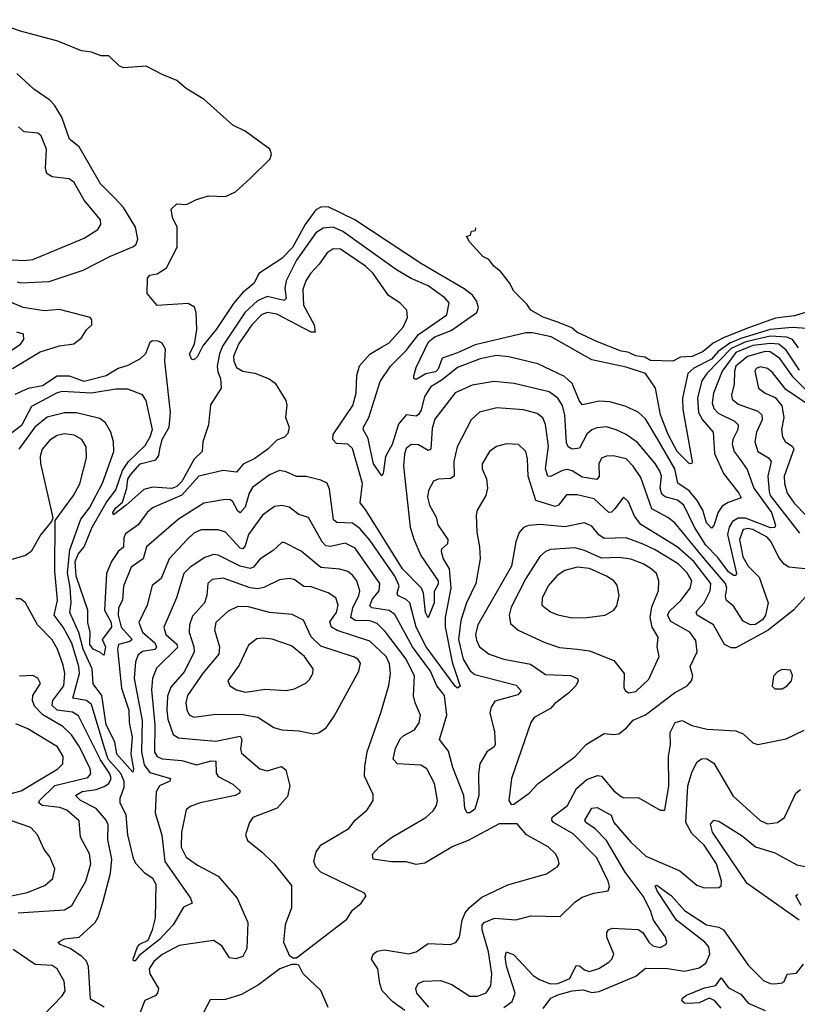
# Model space of a CAD drawing. Extents: x 1443846 to 1577407, y 839182 to 927291.
# Tile 216 of 256: x 1467481 to 1470667, y 911260 to 915295. Entities that reach past the tile are written whole.
import ezdxf

# ---------------------------------------------------------------- set-up
doc = ezdxf.new("R2010")
doc.units = 0

msp = doc.modelspace()

# ---------------------------------------------------------------- linework, layer by layer
at = {"layer": '0CON20XD'}
for points in [[(1469275, 913930.3), (1469212.2, 913907.8), (1469195, 913862.7), (1469185, 913852), (1469145, 913843.9), (1469105, 913821.1), (1469096.2, 913825), (1469095.6, 913835), (1469105, 913870), (1469155.8, 913975), (1469182, 913995), (1469248.8, 914021.2), (1469354.3, 914095), (1469360.7, 914115), (1469352.8, 914142.8), (1469335.9, 914165.9), (1469302.5, 914192.5), (1469126.7, 914295), (1468854.8, 914474.8), (1468745, 914527.6), (1468715, 914527.2), (1468694.1, 914515.9), (1468650.7, 914455), (1468598.5, 914361.5), (1468555, 914316.8), (1468461.1, 914255), (1468441.2, 914215), (1468393.7, 914176.3), (1468357.5, 914132.5), (1468285.5, 914025), (1468230.9, 913959.1), (1468210, 913915), (1468195, 913901.4), (1468185, 913903.8), (1468177.2, 913925), (1468196.9, 913965), (1468206.6, 914025), (1468204.7, 914094.7), (1468197.5, 914117.5), (1468171.7, 914131.7), (1468043.8, 914123.8), (1468003, 914173), (1468005, 914236.2), (1468015, 914247.5), (1468045, 914252.9), (1468082.5, 914277.5), (1468126.7, 914363.3), (1468126.7, 914445), (1468107.5, 914485), (1468101.7, 914518.3), (1468125, 914540), (1468165, 914537.5), (1468205, 914557.5), (1468255, 914572.5), (1468325, 914570), (1468365, 914590), (1468425.6, 914644.4), (1468507.5, 914725), (1468513.3, 914745), (1468506.2, 914765), (1468405, 914838.8), (1468355, 914862.5), (1468237.3, 914967.3), (1468162.7, 915012.7), (1468125, 915046.2), (1468065, 915070), (1468000, 915105), (1467908.3, 915098.3), (1467890, 915105), (1467847, 915147), (1467815, 915147.5), (1467775, 915162.5), (1467735, 915167.5), (1467637.3, 915207.3), (1467485, 915248), (1467350, 915295)], [(1467471.1, 914221.1), (1467486.1, 914216.1), (1467602.4, 914222.4), (1467742, 914268), (1467853.9, 914326.1), (1467948.1, 914365), (1467958.8, 914375), (1467965.9, 914395), (1467955.2, 914445), (1467907.2, 914525), (1467870.2, 914565), (1467812.7, 914622.7), (1467725, 914773.8), (1467685.2, 914805.2), (1467653.7, 914895), (1467624.2, 914944.2), (1467605, 914965.2), (1467539.7, 915009.7), (1467470.3, 915075)], [(1467394, 914314), (1467501.6, 914308.4), (1467535, 914312), (1467745, 914399.2), (1467801.4, 914435), (1467814.4, 914455), (1467811.8, 914475), (1467744.8, 914554.8), (1467705, 914627.8), (1467683.5, 914643.5), (1467615, 914651.3), (1467592.3, 914665), (1467587.5, 914685), (1467591.1, 914765), (1467569.1, 914819.1), (1467555, 914830.5), (1467499.2, 914835), (1467476.3, 914856.3)], [(1470670.9, 913950.9), (1470646.5, 913985), (1470623.8, 913993.8), (1470555, 913998), (1470455.2, 913975), (1470395, 913947.9), (1470296.6, 913845), (1470275.5, 913815), (1470257.8, 913745), (1470262, 913685), (1470278.7, 913655), (1470321.4, 913605), (1470326.9, 913516.9), (1470364.1, 913435), (1470427.5, 913355), (1470436.5, 913335), (1470383, 913317), (1470358.4, 913301.6), (1470342.9, 913277.1), (1470325, 913221.9), (1470315, 913211.1), (1470295, 913232.5), (1470279.8, 913285), (1470256.7, 913325), (1470223.7, 913363.7), (1470177.5, 913395), (1470164.5, 913455), (1470094.7, 913574.7), (1470045, 913658.7), (1470015, 913686.4), (1469961.4, 913711.4), (1469898.8, 913728.8), (1469855, 913732.1), (1469787.2, 913717.2), (1469775, 913731.4), (1469744.2, 913804.2), (1469712.8, 913832.8), (1469604.3, 913885), (1469485, 913913.6), (1469435, 913918.4), (1469368.1, 913905), (1469275, 913869), (1469211.3, 913818.7), (1469165, 913791.1), (1469139.6, 913750.4), (1469125.6, 913694.4), (1469115, 913676.8), (1469105, 913670.4), (1469065, 913675.2), (1469032.4, 913637.6), (1469006.4, 913553.6), (1468979.4, 913505), (1468970.8, 913435), (1468965, 913426.2), (1468930, 913475), (1468915.2, 913544.8), (1468908.2, 913578.2), (1468888.8, 913615), (1468890.2, 913625), (1468911.6, 913665), (1468958, 913812), (1469000.5, 913875), (1469065, 913938.9), (1469115.6, 914004.4), (1469231.5, 914085), (1469241.1, 914135), (1469222.9, 914155), (1469155, 914203.8), (1469084.3, 914234.3), (1469025, 914270), (1468805, 914426.6), (1468765, 914445.2), (1468725, 914440), (1468695, 914421.1), (1468615, 914309.4), (1468572.4, 914225), (1468567.7, 914195), (1468572.6, 914152.6), (1468565, 914144.3), (1468495, 914160.4), (1468455, 914142.8), (1468405, 914096.1), (1468312.7, 913957.3), (1468299.7, 913925), (1468290.5, 913875), (1468292.3, 913852.3), (1468303.8, 913825), (1468306.4, 913785), (1468263.1, 913716.9), (1468255.1, 913634.9), (1468231.7, 913565), (1468229.2, 913525), (1468195.4, 913494.6), (1468145, 913402.2), (1468125, 913382.6), (1468105, 913373.9), (1468025, 913378.8), (1467990, 913370), (1467918, 913305), (1467865, 913266.2), (1467862.3, 913275), (1467875, 913294.2), (1467902.5, 913317.5), (1467920.9, 913375), (1467925, 913412.5), (1467935, 913429.8), (1467975, 913474.6), (1468038.6, 913491.4), (1468051, 913509), (1468055.7, 913535)], [(1470730.8, 914105), (1470655, 914081.1), (1470577.8, 914072.2), (1470467.2, 914032.8), (1470367, 913993), (1470321.3, 913968.7), (1470280.8, 913935), (1470235.8, 913915), (1470188.1, 913911.9), (1470156.2, 913895), (1470065, 913898.7), (1470042.3, 913912.3), (1470005, 913917.1), (1469972, 913932), (1469945, 913936.4), (1469848, 913975), (1469763.5, 914015), (1469742.4, 914032.4), (1469685, 914054.8), (1469625, 914076.4), (1469575, 914104.6), (1469559.1, 914129.1), (1469505, 914182.5), (1469487.2, 914217.2), (1469452.2, 914262.2), (1469423.1, 914285), (1469402.4, 914312.4), (1469378.8, 914325), (1469323.3, 914385), (1469311.7, 914408.3), (1469328.3, 914411.7), (1469331.7, 914428.3), (1469348.3, 914431.7), (1469350.3, 914441.6)], [(1470675, 913858.9), (1470620.3, 913940.3), (1470591.4, 913965), (1470555, 913967.8), (1470485, 913959.7), (1470415, 913931.8), (1470358.5, 913855), (1470323.7, 913765), (1470318.2, 913725), (1470325, 913701.3), (1470342, 913682), (1470409.2, 913649.2), (1470424.1, 913635), (1470423.3, 913615), (1470403.1, 913575), (1470400, 913555), (1470408.5, 913525), (1470432, 913492), (1470461.4, 913451.4), (1470488.7, 913375), (1470561.5, 913275), (1470576.9, 913223.1), (1470575, 913213.8), (1470557.3, 913212.7), (1470455, 913252.6), (1470425, 913251.7), (1470401.5, 913238.5), (1470387.7, 913215), (1470381.1, 913185), (1470417.6, 913025), (1470415, 913016.9), (1470405, 913017.5), (1470385, 913032.2), (1470340.8, 913090.8), (1470291.3, 913141.3), (1470245.4, 913215), (1470201.2, 913305), (1470175.3, 913325.3), (1470125, 913340.2), (1470111, 913351), (1470105.2, 913375), (1470110, 913425), (1470104, 913445), (1470085, 913476.6), (1470012.6, 913562.6), (1469965, 913595.7), (1469925, 913614.2), (1469885, 913625.9), (1469845, 913622.2), (1469825, 913614.7), (1469805, 913597.1), (1469775, 913539.5), (1469744.8, 913534.8), (1469727.5, 913545), (1469720.9, 913560.9), (1469714.6, 913674.6), (1469705, 913714.5), (1469685, 913743.5), (1469650.3, 913770.3), (1469506.6, 913803.4), (1469425, 913812.9), (1469335, 913797.4), (1469265, 913765.5), (1469182.5, 913657.5), (1469170.9, 913619.1), (1469165, 913534.5), (1469155, 913529.3), (1469115, 913552.2), (1469085, 913554.6), (1469065, 913538.1), (1469058.1, 913515), (1469054, 913465), (1469081.2, 913215), (1469095.5, 913165.5), (1469125, 913099.2), (1469195.1, 912995), (1469195, 912982.1), (1469178.5, 912951.5), (1469179.1, 912905), (1469155, 912844.2), (1469143.6, 912865), (1469134.8, 912944.8), (1469127.5, 912965), (1469049.9, 913045), (1468898, 913288), (1468875.4, 913315), (1468885.2, 913394.8), (1468845, 913537.8), (1468825, 913555.3), (1468778.8, 913558.8), (1468763.8, 913575), (1468765.4, 913595), (1468846.6, 913713.4), (1468859.3, 913765), (1468862.5, 913837.5), (1468873.3, 913876.7), (1468916.1, 913923.9), (1468965.7, 913954.3), (1468995, 913971.3), (1469052.2, 914035), (1469070, 914075), (1469067.5, 914105), (1469038.9, 914135), (1468992.7, 914165), (1468928.9, 914255), (1468897.5, 914285), (1468795, 914355.2), (1468765, 914356.5), (1468740.2, 914339.8), (1468707.5, 914292.5), (1468672.3, 914255), (1468653.5, 914225), (1468641, 914189), (1468643.3, 914125), (1468687.6, 914045), (1468692.2, 914015), (1468675, 914013.9), (1468535, 914087.9), (1468495, 914095.6), (1468471.4, 914085), (1468432.2, 914045), (1468377.3, 913965), (1468357.6, 913915), (1468358.1, 913895), (1468369.9, 913869.9), (1468395, 913854.8), (1468445, 913845.9), (1468503.6, 913823.6)], [(1467451.6, 913865), (1467565, 913933.2), (1467645, 913959), (1467703.6, 913966.4), (1467735, 913991.1), (1467755.5, 914024.5), (1467776.5, 914045), (1467777.4, 914065), (1467769.7, 914075), (1467645, 914106.8), (1467581.8, 914101.8), (1467496.2, 914116.2), (1467415, 914150)], [(1470705, 914030), (1470645, 914033.4), (1470555, 914024.9), (1470435, 913988), (1470390.5, 913969.5), (1470342.8, 913935), (1470315, 913904), (1470243, 913867), (1470217.8, 913845), (1470196.6, 913743.4), (1470197.6, 913697.6), (1470236.4, 913485), (1470234.2, 913475.8), (1470225, 913475.5), (1470175, 913524.8), (1470138.2, 913595), (1470106.5, 913675), (1470085.6, 913785.6), (1470045, 913845.7), (1469965, 913871.2), (1469825, 913900.9), (1469658, 913995), (1469581.9, 914011.9), (1469555, 914011.8), (1469347.1, 913962.9), (1469275, 913930.3)], [(1467413.2, 913916.8), (1467484.3, 913965), (1467498.6, 913985), (1467496.6, 914006.6), (1467470, 914015)], [(1468055.7, 913535), (1468065, 913574.2), (1468093.3, 913625), (1468099.1, 913685), (1468075.2, 913895), (1468078.2, 913945), (1468065, 913969.2), (1468047.9, 913977.9), (1468025, 913979.3), (1468015, 913972.7), (1467996.7, 913925), (1467975.5, 913904.5), (1467925, 913877.9), (1467885.1, 913864.9), (1467835, 913835.4), (1467745, 913812.8), (1467685, 913834.7), (1467635, 913833.9), (1467575, 913794.7), (1467516, 913784), (1467461.4, 913758.6)], [(1470714.7, 913764.7), (1470650.2, 913830.2), (1470595, 913906.6), (1470555, 913934.3), (1470535, 913935.7), (1470462.1, 913915), (1470415.4, 913875), (1470408.8, 913855), (1470408.2, 913801.8), (1470396.8, 913756.8), (1470400.1, 913740.1), (1470425, 913719), (1470505, 913690.7), (1470521.9, 913675), (1470522.3, 913655), (1470499.1, 913605), (1470492.1, 913565), (1470505.3, 913525), (1470549, 913499), (1470559.3, 913485), (1470545.6, 913425), (1470551.5, 913361.5), (1470556, 913345), (1470675, 913191)], [(1470720.7, 913710.7), (1470619, 913779), (1470565, 913849.6), (1470545, 913865.9), (1470515, 913872.3), (1470498.6, 913865), (1470492.1, 913855), (1470507.1, 913785), (1470534.4, 913765), (1470576.2, 913746.2), (1470602.9, 913712.9), (1470611.4, 913665), (1470602.5, 913615), (1470605.3, 913585), (1470616.3, 913566.3), (1470646.5, 913546.5), (1470651.9, 913535), (1470613, 913425), (1470614.1, 913394.1), (1470624.8, 913355), (1470653.1, 913313.1), (1470705, 913260.6)], [(1468503.6, 913823.6), (1468527.3, 913805), (1468571.9, 913735), (1468575.6, 913715), (1468570, 913665), (1468585.3, 913625), (1468580.3, 913599.7), (1468565.4, 913584.6), (1468535, 913571.2), (1468498, 913535), (1468445, 913497.4), (1468396.6, 913473.4), (1468369.4, 913440.6), (1468315, 913448.1), (1468215, 913424.7), (1468145, 913345.9), (1468025, 913294.2), (1468002.9, 913275), (1467967.1, 913225), (1467915, 913187.4), (1467907.9, 913172.1), (1467906.3, 913133.7), (1467884.8, 913115.2), (1467856.9, 913075), (1467837.6, 913025), (1467828.5, 912875), (1467856.5, 912825), (1467857.8, 912805), (1467819.2, 912755), (1467832.2, 912725), (1467827.8, 912695), (1467825, 912691.4), (1467812.3, 912702.2), (1467781.9, 912715), (1467768.8, 912735), (1467770, 912785), (1467760.7, 912825), (1467760.2, 912875), (1467712.5, 913015), (1467709.1, 913075), (1467720.6, 913105), (1467745.4, 913135), (1467778.4, 913215), (1467835.4, 913314.6), (1467875, 913368.4), (1467902.1, 913447.9), (1467927.2, 913485), (1467995, 913550.3), (1468016, 913585), (1468024.8, 913615), (1467999.1, 913735), (1467985, 913757.1), (1467925, 913781.5), (1467875, 913780.9), (1467775, 913764.8), (1467655, 913771.1), (1467635, 913766), (1467530.3, 913709.7), (1467488.2, 913631.8), (1467442.9, 913597.1)], [(1470725, 913041.2), (1470631.3, 913051.3), (1470613.4, 913063.4), (1470591.3, 913091.3), (1470559.4, 913155), (1470542.8, 913175), (1470485, 913205.5), (1470465, 913210), (1470445, 913205.2), (1470429.6, 913165), (1470443.4, 913093.4), (1470465, 913055.7), (1470510.3, 913010.3), (1470547.1, 912905), (1470536.7, 912855), (1470525, 912836.5), (1470495, 912816.7), (1470475.3, 912815.3), (1470445, 912830.5), (1470405, 912891.2), (1470376.2, 912915), (1470373, 912933), (1470378.5, 912965), (1470372.6, 912985), (1470290.3, 913079.7), (1470165, 913232.5), (1470136.4, 913255), (1470070.2, 913290.2), (1470025, 913418.2), (1469994.2, 913465), (1469965, 913495.3), (1469913, 913507), (1469885, 913505.9), (1469865, 913497.7), (1469853.7, 913475), (1469855, 913423.3), (1469845, 913411.3), (1469785, 913420.3), (1469745, 913446.1), (1469725, 913451), (1469705, 913447.5), (1469655, 913422.4), (1469645, 913423.8), (1469635.6, 913455), (1469647.6, 913547.6), (1469635, 913636.7), (1469623.8, 913663.8), (1469600.5, 913680.5), (1469545, 913695.7), (1469435.8, 913704.2), (1469365, 913686.6), (1469331.1, 913655), (1469272.9, 913545), (1469259.4, 913485), (1469261.4, 913425), (1469245.6, 913414.4), (1469195, 913411.8), (1469176.5, 913403.5), (1469155.4, 913365), (1469152.3, 913337.7), (1469160.3, 913305), (1469186.7, 913256.7), (1469194.3, 913224.3), (1469235.7, 913165), (1469233.4, 913146.6), (1469208.9, 913125), (1469207.1, 913115), (1469215.8, 913085), (1469241.1, 913045), (1469247.3, 912965), (1469223.8, 912845), (1469223.8, 912806.2), (1469252.4, 912662.3), (1469285, 912563.3), (1469275, 912556.2), (1469265, 912563.9), (1469146.8, 912725), (1469105.4, 912805), (1469079.3, 912905), (1469065, 912919), (1469030.4, 912935), (1469027.6, 912945), (1469035.5, 912975.5)], [(1469035.5, 912975.5), (1469018.6, 913015), (1468915, 913162.7), (1468875, 913209.5), (1468845, 913231.7), (1468780, 913235), (1468766.8, 913245), (1468750.8, 913370.8), (1468740.8, 913395), (1468715, 913407.9), (1468655, 913422.5), (1468615, 913422.7), (1468572.7, 913442.7), (1468545, 913447.3), (1468505, 913430.3), (1468435, 913378.2), (1468421.7, 913355), (1468405, 913297.5), (1468385, 913274.4), (1468375, 913280.5), (1468355, 913319.3), (1468345, 913327.5), (1468325, 913329.2), (1468235, 913314), (1468131.3, 913248.7), (1468001.3, 913135), (1467986.5, 913085), (1467938.5, 913051.5), (1467906.3, 912973.7), (1467902.1, 912917.9), (1467886, 912884), (1467885.2, 912855), (1467896.4, 912805), (1467942.2, 912755), (1467932.9, 912747.1), (1467886, 912735), (1467881.5, 912715), (1467898.1, 912555), (1467928.7, 912465), (1467929.5, 912415), (1467941.7, 912355), (1467936.5, 912285), (1467948.1, 912225), (1467945, 912211.5), (1467879.8, 912285), (1467871.3, 912335), (1467836.1, 912405), (1467818.3, 912525), (1467782.7, 912572.7), (1467778.5, 912635), (1467741.1, 912715), (1467723.3, 912783.3), (1467686.6, 912865), (1467691.9, 912905), (1467688.6, 912968.6), (1467677.6, 913027.7), (1467687.2, 913122.8), (1467731.5, 913248.5), (1467767.9, 913295), (1467821.2, 913395), (1467867.1, 913525), (1467865.3, 913565.3), (1467854.6, 913605), (1467832.6, 913642.6), (1467810.2, 913660.2), (1467713.8, 913683.8), (1467665.5, 913684.5), (1467594, 913666), (1467543.7, 913625), (1467478.1, 913535)], [(1470699.7, 912930.3), (1470650.8, 912875), (1470546.9, 912793.1), (1470415, 912720.8), (1470395, 912721), (1470368, 912735), (1470323.5, 912815), (1470256.4, 912855), (1470252.9, 912865), (1470257.7, 912875), (1470284.8, 912905.2), (1470310, 912955), (1470312.1, 912985), (1470242.4, 913075), (1470175, 913135.2), (1470025.6, 913225.6), (1469999.8, 913259.8), (1469975, 913319.2), (1469955, 913338.6), (1469919.8, 913290.2), (1469905, 913276.8), (1469895, 913276.1), (1469835, 913331.1), (1469765, 913347.8), (1469721.8, 913348.2), (1469688.4, 913305), (1469675, 913299.4), (1469595, 913324.7), (1469563.8, 913425), (1469561.4, 913495), (1469553.9, 913525), (1469524.7, 913554.7), (1469475, 913557.3), (1469435, 913545.3), (1469405.5, 913525), (1469376.4, 913475), (1469375.5, 913455), (1469394, 913414), (1469397.7, 913375), (1469391.1, 913345), (1469355.6, 913285), (1469351.8, 913265), (1469353.3, 913195), (1469365.3, 913135), (1469367.5, 913085), (1469349.4, 912985), (1469311.6, 912905), (1469287.7, 912832.3), (1469278.1, 912755), (1469297.6, 912675), (1469326.8, 912626.8), (1469345, 912611.1), (1469515, 912568.4), (1469536, 912544), (1469522.1, 912527.9), (1469428.2, 912501.8), (1469412.1, 912477.9), (1469406.7, 912455), (1469425.9, 912375.9), (1469428.6, 912325), (1469425, 912315.7), (1469395, 912294.6), (1469366.6, 912245), (1469361.2, 912205), (1469362.7, 912115), (1469345, 912060), (1469325, 912044), (1469314.2, 912044.2), (1469305, 912062.5), (1469300, 912115), (1469255, 912230), (1469237.7, 912297.8), (1469200.6, 912345), (1469215.7, 912395), (1469230.4, 912445), (1469221.6, 912525), (1469190.4, 912565), (1469163.9, 912625), (1469090.7, 912725), (1469017.5, 912857.5), (1468995, 912873.7), (1468924.2, 912884.2), (1468915, 912893.5), (1468925, 912919.4), (1468954, 912955), (1468957.2, 912985), (1468855, 913129.3), (1468815, 913149.5), (1468755, 913136.2), (1468735, 913139.5), (1468720.7, 913155), (1468665, 913255.4), (1468625, 913267.7), (1468585, 913296.8), (1468555, 913304.7), (1468525, 913300.7), (1468475.4, 913265), (1468419, 913185), (1468405, 913139.1), (1468395, 913127.1), (1468385, 913129.7), (1468324.5, 913195), (1468295, 913204.7), (1468225, 913204.3), (1468195, 913191.4), (1468166.7, 913165), (1468093.5, 913085), (1468060.5, 913005), (1468023.4, 912976.6), (1468003.7, 912895), (1467970, 912825), (1467984.4, 912785), (1468035, 912740.8), (1468041.8, 912725), (1468035, 912713.9), (1467984.7, 912705.3), (1467967.2, 912692.8), (1467956.2, 912663.8), (1467950.1, 912595), (1467983.3, 912423.3), (1467980.9, 912295), (1467990.8, 912240.8), (1468015, 912209.4), (1468099.2, 912185), (1468095.8, 912175), (1468054.7, 912155), (1468039.7, 912130.3), (1468035.9, 912045), (1468063.1, 911953.1), (1468075.2, 911845), (1468181.2, 911695), (1468187.5, 911675), (1468152.5, 911657.5), (1468110, 911585), (1468054, 911525), (1467970.7, 911459.3), (1467955, 911437.7), (1467948, 911438), (1467945.5, 911445), (1467963.9, 911496.1), (1467973, 911507), (1468007, 911523), (1468024.8, 911565), (1468037.1, 911615), (1468040.9, 911750.9), (1468027.1, 911775), (1467995.8, 911795.8), (1467956.9, 911836.9), (1467947.2, 911857.2), (1467923.9, 911955), (1467917.9, 912035), (1467892.8, 912085), (1467893.3, 912105), (1467909.7, 912150.3), (1467909.1, 912175), (1467895.7, 912205.7), (1467843.9, 912265), (1467827.6, 912315), (1467775, 912488.8), (1467754.7, 912504.7), (1467698.7, 912515), (1467725.7, 912615), (1467723.5, 912645), (1467695, 912739.3), (1467659.7, 912805), (1467622.8, 912855), (1467636.1, 912915), (1467625.2, 913034.8), (1467627.3, 913242.7), (1467701.5, 913345), (1467727.4, 913392.6), (1467755, 913500), (1467753.4, 913545), (1467735.4, 913575), (1467705, 913591.9), (1467665, 913598.2), (1467635, 913591.2), (1467605, 913571.8), (1467574, 913535), (1467564.7, 913505), (1467566.5, 913476.5), (1467616.7, 913253.3), (1467611.4, 913238.6), (1467568.1, 913185), (1467528.1, 913115), (1467505, 913099.4), (1467435, 913078.8)], [(1469495, 912078.8), (1469505, 912080), (1469568, 912125), (1469605.5, 912164.5), (1469755.3, 912274.7), (1469801.9, 912325), (1469875, 912370), (1469915, 912365.3), (1469935, 912368.9), (1469967.6, 912392.4), (1469994.6, 912425), (1470045, 912446.4), (1470163.8, 912536.2), (1470215.1, 912564.9), (1470233.8, 912585), (1470238.4, 912605), (1470227.7, 912645), (1470256.9, 912705), (1470250.5, 912750.5), (1470226.4, 912785), (1470149.1, 912829.1), (1470135.2, 912855), (1470145, 912872.9), (1470188.8, 912915), (1470227.5, 912965), (1470233.9, 912995), (1470215, 913027.8), (1470178, 913065), (1470085, 913122.5), (1470035.1, 913145.1), (1469965, 913172), (1469875, 913169.5), (1469853.3, 913183.3), (1469825, 913219.6), (1469795, 913233.3), (1469715, 913217.1), (1469615, 913226.2), (1469565, 913222), (1469545, 913213.6), (1469526.9, 913193.1), (1469514.1, 913155.9), (1469496.1, 913055), (1469358.6, 912815), (1469348.9, 912775), (1469351.9, 912751.9), (1469364.8, 912724.8), (1469405, 912694.6), (1469465, 912674.7), (1469574.3, 912654.3), (1469635, 912611.2), (1469737, 912607), (1469765.8, 912595.8), (1469769.6, 912585), (1469759.1, 912565), (1469730, 912535), (1469673, 912493), (1469655, 912472.3), (1469588.6, 912435), (1469575.6, 912415), (1469496, 912186), (1469484.4, 912095), (1469495, 912078.8)], [(1469059.6, 911235), (1469010.4, 911270.4), (1468965.8, 911315.8), (1468956.1, 911345), (1468948.8, 911405), (1468922.7, 911445), (1468928.6, 911465), (1468945, 911477.3), (1468975, 911483.2), (1469075, 911467.1), (1469105.3, 911474.7), (1469155, 911509.4), (1469245, 911505.4), (1469267.3, 911512.7), (1469282.2, 911535), (1469294, 911605), (1469306.6, 911635), (1469323.2, 911656.8), (1469375, 911699.2), (1469481.1, 911748.9), (1469639.2, 911795), (1469684.3, 911825), (1469690.6, 911835), (1469687.5, 911855), (1469676.9, 911875), (1469646.5, 911905), (1469557.1, 911955), (1469519.5, 911999.5), (1469445, 912000), (1469318.2, 911931.8), (1469255, 911906.3), (1469141.2, 911838.8), (1469105, 911833.1), (1469065, 911844.5), (1469005, 911843.3), (1468928.8, 911855), (1468927.1, 911875), (1468954.4, 911905), (1469005, 911943.8), (1469145.5, 912025), (1469175, 912052.7), (1469188.5, 912075), (1469192.3, 912095), (1469180.5, 912165), (1469149.5, 912225), (1469125, 912239.7), (1469028.8, 912245), (1469010.8, 912265), (1469020.9, 912309.1), (1469041.3, 912348.7), (1469055, 912362.2), (1469098.5, 912385), (1469117.1, 912412.9), (1469123.8, 912445), (1469100.7, 912495), (1469094.3, 912524.3), (1469098.1, 912605), (1469064.5, 912675), (1468977.8, 912787.8), (1468945, 912820), (1468915, 912831), (1468855, 912832.3), (1468837.4, 912845), (1468845.4, 912885), (1468871.2, 912935), (1468874.4, 912955), (1468862.7, 912995), (1468845, 913019.1), (1468825, 913033.5), (1468793, 913043), (1468715, 913050), (1468635, 913117.2), (1468565, 913152.5), (1468555, 913152.2), (1468520.1, 913119.9), (1468465, 913084.1), (1468438.8, 913051.2), (1468425, 913046), (1468384.9, 913054.9), (1468295, 913100.8), (1468275, 913103.1), (1468239.4, 913090.6), (1468179.1, 913050.9), (1468154.3, 913025.7), (1468123.8, 912926.2), (1468071.9, 912805), (1468080.4, 912775), (1468125, 912736.4), (1468127.7, 912722.3), (1468042.3, 912637.7), (1468024.8, 912595), (1468021.7, 912548.3), (1468034.3, 912405.7), (1468033.8, 912293.8), (1468045, 912276), (1468065, 912266.2), (1468145, 912259), (1468205, 912241.2), (1468265, 912257.5), (1468285, 912256.2), (1468286.7, 912206.7), (1468293.7, 912193.7), (1468355, 912161.5), (1468384.3, 912135), (1468381.4, 912125), (1468364, 912115), (1468220, 912085), (1468179.2, 912070.8), (1468163, 912057), (1468144, 911966), (1468143.4, 911903.4), (1468163, 911863), (1468209.6, 911829.6), (1468294.5, 911785), (1468372.1, 911695), (1468416.2, 911595), (1468411.3, 911488.7), (1468395, 911456), (1468366.1, 911446.1), (1468340.3, 911450.3), (1468309.7, 911499.7), (1468275, 911521.4), (1468135, 911501), (1468065, 911463.8), (1468030.3, 911435), (1468011.3, 911405), (1468014, 911385), (1468049.6, 911325), (1468046.5, 911305), (1468035.8, 911294.2), (1467994.2, 911275.8), (1467957.8, 911185)], [(1469976.1, 912536.1), (1470005, 912541.9), (1470058, 912592), (1470100.8, 912685), (1470092.5, 912725), (1470096.7, 912765), (1470071.6, 912805), (1470064.4, 912845), (1470071.2, 912888.8), (1470097.5, 912955), (1470100, 912995), (1470090, 913025), (1470068.2, 913045), (1470035, 913065.7), (1469985, 913084.8), (1469935, 913090.7), (1469865, 913088.3), (1469795, 913119.8), (1469755, 913130.2), (1469656.1, 913123.9), (1469634.8, 913115.2), (1469611.5, 913095), (1469554.6, 913005.4), (1469495, 912887.8), (1469486.8, 912855), (1469491.1, 912821.1), (1469522.8, 912792.8), (1469633, 912743), (1469692.7, 912722.7), (1469765, 912715.4), (1469815, 912708.4), (1469915, 912669.5), (1469957.5, 912615), (1469956.4, 912556.4), (1469963.3, 912545), (1469976.1, 912536.1)], [(1469745, 912843.3), (1469805, 912844.7), (1469880, 912855), (1469915, 912875.8), (1469926.7, 912893.3), (1469936.9, 912935), (1469928.2, 912978.2), (1469915.4, 912995), (1469885.4, 913015), (1469815, 913045.5), (1469765, 913051), (1469715, 913038.4), (1469683.2, 913016.8), (1469646.1, 912975), (1469621.1, 912925), (1469620.8, 912895), (1469655, 912868.8), (1469685, 912855.4), (1469745, 912843.3)], [(1468615, 911450), (1468821.4, 911608.6), (1468845, 911645.7), (1468880, 911675), (1468900, 911705), (1468893.8, 911715), (1468715, 911801.9), (1468693.8, 911823.8), (1468686.7, 911845), (1468695.5, 911885), (1468716.4, 911913.6), (1468829.5, 911980.5), (1468856.1, 912013.9), (1468905, 912057.5), (1468929.4, 912095), (1468929.3, 912119.3), (1468894.4, 912195), (1468894.6, 912235), (1468904.6, 912295), (1468960.4, 912455), (1468993.3, 912566.7), (1469000.2, 912615), (1468996.1, 912655), (1468983.1, 912685), (1468915, 912747.8), (1468781.2, 912791.2), (1468758.9, 912805), (1468752.1, 912827.9), (1468778.9, 912865), (1468785.9, 912895.9), (1468776.1, 912926.1), (1468745, 912946.7), (1468675, 912970.3), (1468645, 912971.6), (1468605, 913000.3), (1468585, 913005.4), (1468545, 912999.6), (1468481.7, 912968.3), (1468455, 912962.4), (1468425, 912966.5), (1468315, 913006.1), (1468269.1, 913000.9), (1468252.3, 912985), (1468248.2, 912935), (1468237.9, 912905), (1468189.7, 912850.3), (1468176.8, 912815), (1468175.8, 912785), (1468194.8, 912725), (1468195.5, 912704.5), (1468155.9, 912624.1), (1468100.1, 912559.9), (1468087.2, 912522.8), (1468083.9, 912465), (1468088.4, 912428.4), (1468109.7, 912365), (1468131.7, 912351.7), (1468204.8, 912345.2), (1468285, 912337.7), (1468385, 912358.4), (1468391.3, 912345), (1468385.3, 912305.3), (1468389.8, 912289.7), (1468465, 912225.6), (1468495, 912216.4), (1468554.4, 912234.4), (1468570.9, 912220.9), (1468587.8, 912155), (1468578.6, 912111.4), (1468535.6, 912064.4), (1468436.9, 912025), (1468422.5, 912005), (1468406.2, 911955), (1468415, 911931.2), (1468475, 911883.8), (1468524, 911835), (1468595, 911747.5), (1468594.4, 911655), (1468568.2, 911585), (1468562.3, 911515), (1468585, 911461.2), (1468600.5, 911450.5), (1468615, 911450)], [(1467827.6, 911247.6), (1467771.7, 911281.7), (1467763.8, 911415), (1467755, 911436.9), (1467735.3, 911455.3), (1467688.6, 911488.6), (1467646.7, 911505), (1467638.8, 911515), (1467665, 911528.2), (1467725, 911534.5), (1467790.4, 911595), (1467803.2, 911616.8), (1467822.4, 911677.6), (1467852.8, 911797.2), (1467859.3, 911855), (1467842.3, 911935), (1467843.4, 911995), (1467835.8, 912015), (1467795, 912062.2), (1467730.7, 912095), (1467709.6, 912115), (1467737.3, 912132.7), (1467795, 912140.4), (1467827.8, 912152.2), (1467846.7, 912165), (1467855.8, 912185), (1467851.1, 912205), (1467811.7, 912261.7), (1467722.2, 912442.2), (1467697.2, 912457.2), (1467635, 912465.4), (1467614.2, 912485), (1467617.5, 912505), (1467662.2, 912565), (1467665.9, 912615), (1467659.2, 912649.2), (1467635.7, 912715), (1467615, 912753.2), (1467554, 912815), (1467505, 912905.7), (1467485, 912921.4), (1467465, 912921.4)], [(1468685, 912367.8), (1468705, 912371.9), (1468736.9, 912393.1), (1468769.4, 912440.6), (1468870, 912625), (1468877.7, 912657.7), (1468867.1, 912675), (1468852.3, 912682.3), (1468715, 912727.6), (1468675, 912765.5), (1468644.1, 912834.1), (1468597.4, 912857.4), (1468504.7, 912865.3), (1468418.2, 912888.2), (1468375, 912890), (1468335, 912871.3), (1468284.7, 912825), (1468278.7, 912795), (1468299.7, 912725), (1468296.9, 912695), (1468232.3, 912617.7), (1468169.2, 912525), (1468161.9, 912495), (1468166.4, 912466.4), (1468175.9, 912445.9), (1468195, 912437.3), (1468285, 912449.3), (1468395, 912447.5), (1468456.2, 912436.2), (1468522, 912395), (1468555, 912385.4), (1468625, 912380.8), (1468685, 912367.8)], [(1468405, 912539.7), (1468435, 912543.8), (1468485, 912551.8), (1468573.5, 912546.5), (1468607.4, 912552.6), (1468653.4, 912576.6), (1468668.9, 912591.1), (1468682.5, 912615), (1468683.6, 912635), (1468647.5, 912685), (1468595, 912728.6), (1468515, 912755.7), (1468479.1, 912760.9), (1468452.3, 912757.8), (1468418.8, 912731.2), (1468380.2, 912649.8), (1468333.3, 912585), (1468342, 912565), (1468368.8, 912548.8), (1468405, 912539.7)], [(1467475, 911634.7), (1467665, 911647.3), (1467695.6, 911664.4), (1467752.1, 911765), (1467772.5, 911835), (1467767.1, 911877.1), (1467730.9, 911945), (1467725, 912012), (1467675, 912055.6), (1467646.1, 912066.1), (1467574, 912075), (1467560, 912085), (1467562.9, 912095), (1467625, 912156.4), (1467760, 912190), (1467772.4, 912205), (1467770.5, 912225), (1467726.8, 912315), (1467693.7, 912363.7), (1467658.1, 912398.1), (1467575.6, 912445.6), (1467541.7, 912481.7), (1467533.7, 912505), (1467535.3, 912525), (1467566.4, 912575), (1467556.2, 912596.2), (1467535, 912607.1), (1467480, 912605)], [(1470575, 912552.5), (1470605, 912552.9), (1470625.4, 912564.6), (1470642.5, 912585), (1470647.5, 912607.5), (1470638.8, 912628.8), (1470605, 912632.5), (1470585, 912622.5), (1470569.2, 912605), (1470563.4, 912563.4), (1470575, 912552.5)], [(1467373.1, 912105), (1467486.8, 912135), (1467637.3, 912225), (1467657.5, 912245), (1467659.4, 912275), (1467636.1, 912315), (1467515, 912389.3), (1467465, 912408.8)], [(1469157.6, 911247.6), (1469107.9, 911305), (1469104.6, 911325.4), (1469112.9, 911345), (1469135, 911355.3), (1469205, 911358.2), (1469251.4, 911341.4), (1469325, 911293.8), (1469356.6, 911293.4), (1469392.7, 911307.3), (1469411.8, 911335), (1469414.8, 911385.2), (1469402.1, 911475), (1469375.3, 911565), (1469375.9, 911584.1), (1469383.5, 911595), (1469426.7, 911613.3), (1469513.7, 911606.3), (1469575, 911622.5), (1469695, 911620), (1469755, 911678.5), (1469785, 911698.7), (1469833.3, 911715), (1469892.5, 911725), (1469896.9, 911743.1), (1469892.5, 911765), (1469845, 911859.6), (1469748.8, 911958.8), (1469667.3, 912005), (1469661.1, 912015), (1469662.6, 912027.4), (1469725.3, 912075), (1469761.6, 912145), (1469805, 912181.8), (1469847.9, 912197.9), (1469865, 912194.4), (1469915, 912134.5), (1469945, 912111.2), (1469956.4, 912106.4), (1470015, 912107.5), (1470105, 912055.9), (1470124.1, 912055.9), (1470140, 912155), (1470138.8, 912275), (1470147.8, 912325), (1470146.2, 912373.8), (1470165.6, 912415), (1470195, 912422.9), (1470235, 912403.1), (1470297.3, 912387.3), (1470415, 912380), (1470445, 912368.6), (1470485, 912331.2), (1470505, 912324), (1470621.5, 912348.5)], [(1470621.5, 912348.5), (1470695, 912382.8)], [(1469463.8, 911246.2), (1469499, 911271), (1469510.3, 911305), (1469475, 911415.8), (1469469.3, 911455), (1469475, 911474.4), (1469505, 911462.5), (1469585, 911378.2), (1469611.2, 911361.2), (1469654.4, 911344.4), (1469685.3, 911345.3), (1469735, 911365.3), (1469761, 911419), (1469775, 911418.1), (1469795, 911400.9), (1469815.2, 911394.8), (1469853.2, 911406.8), (1469895, 911432.7), (1469907.5, 911445), (1469914.5, 911465), (1469886.9, 911535), (1469886.2, 911553.8), (1469893.1, 911565), (1469908.5, 911571.5), (1470015, 911566.2), (1470034.1, 911554.1), (1470057.9, 911515), (1470075, 911499.6), (1470105, 911492.1), (1470128.1, 911505), (1470131.9, 911515), (1470127.3, 911535), (1470077.8, 911605), (1470065.2, 911645), (1470035, 911703.6), (1469960.9, 911800.9), (1469885, 911931), (1469839.2, 911979.2), (1469800.9, 912005), (1469796.5, 912015), (1469825, 912063.3), (1469846.5, 912066.5), (1469903.6, 912035), (1469915, 912004.7), (1469985, 911924.7), (1470046.8, 911866.8), (1470185, 911806.7), (1470255, 911748.8), (1470285, 911737.8), (1470345, 911738), (1470354.2, 911745.8), (1470355.7, 911764.3), (1470335.7, 911835), (1470285, 911911.8), (1470235, 911959.5), (1470210.5, 912005), (1470218.1, 912155), (1470235.3, 912214.7), (1470256.1, 912253.9), (1470274, 912266), (1470295, 912267.1), (1470325, 912247.9), (1470403.6, 912113.6), (1470515, 912012.7), (1470545, 912000), (1470585.4, 912004.6), (1470614, 912025), (1470661.1, 912125), (1470679.5, 912140.5)], [(1467395, 911693.2), (1467511.6, 911718.4), (1467585, 911746.6), (1467617.1, 911775), (1467624.7, 911815), (1467604.8, 911864.8), (1467581.3, 911895), (1467554.8, 911954.8), (1467526.5, 911985), (1467398.2, 912028.2)], [(1470674.8, 911605), (1470461.5, 911755), (1470319.6, 911965), (1470311.3, 911998.7), (1470325, 912014), (1470345, 912010), (1470440.9, 911950.9), (1470495.6, 911905), (1470575, 911880.3), (1470665, 911831.1), (1470755, 911814.4)], [(1469625, 911242.5), (1469657.2, 911285), (1469685, 911299.3), (1469744.6, 911314.6), (1469788.9, 911318.9), (1469825, 911309), (1469855, 911312), (1470005, 911374.8), (1470045, 911408.2), (1470135, 911406.3), (1470205, 911395.7), (1470265, 911408.8), (1470291.9, 911428.1), (1470307.9, 911465), (1470303.9, 911495), (1470287.2, 911515), (1470172.3, 911605), (1470093, 911725), (1470084.3, 911745.7), (1470091.6, 911748.4), (1470151.3, 911705), (1470204.4, 911644.4), (1470295, 911586.3), (1470345, 911576.1), (1470363.8, 911565), (1470465, 911420.6), (1470527.8, 911357.8), (1470555, 911345.6), (1470574.4, 911344.4), (1470605, 911347.5), (1470614.4, 911355.6), (1470625, 911383.3), (1470662.7, 911387.3), (1470691.5, 911425)], [(1470682.2, 911665), (1470660, 911705), (1470669.1, 911710.9)], [(1467578.6, 911215), (1467655.5, 911295), (1467667.3, 911315), (1467663.6, 911355), (1467635, 911405.6), (1467615, 911419.3), (1467545, 911423.2), (1467455, 911485.2)], [(1468745, 911247.5), (1468715, 911316.7), (1468642.5, 911385), (1468625, 911420), (1468615, 911422.5), (1468595, 911422.5), (1468547.5, 911405), (1468459.8, 911340.2), (1468389.6, 911300.4), (1468325, 911279.1), (1468261.7, 911278.3), (1468217.5, 911195)], [(1470354.4, 911244.4), (1470328, 911275), (1470305, 911285.4), (1470265, 911266.5), (1470225, 911262.8), (1470204.5, 911264.5), (1470193.7, 911273.7), (1470196.5, 911285), (1470212.5, 911297.5), (1470286.9, 911326.9), (1470332.6, 911337.4), (1470355, 911368.8), (1470385, 911327.5), (1470435, 911301.4), (1470465.2, 911265.2), (1470535, 911234.6)]]:
    msp.add_lwpolyline(points, dxfattribs=at)

doc.saveas('drawing.dxf')
